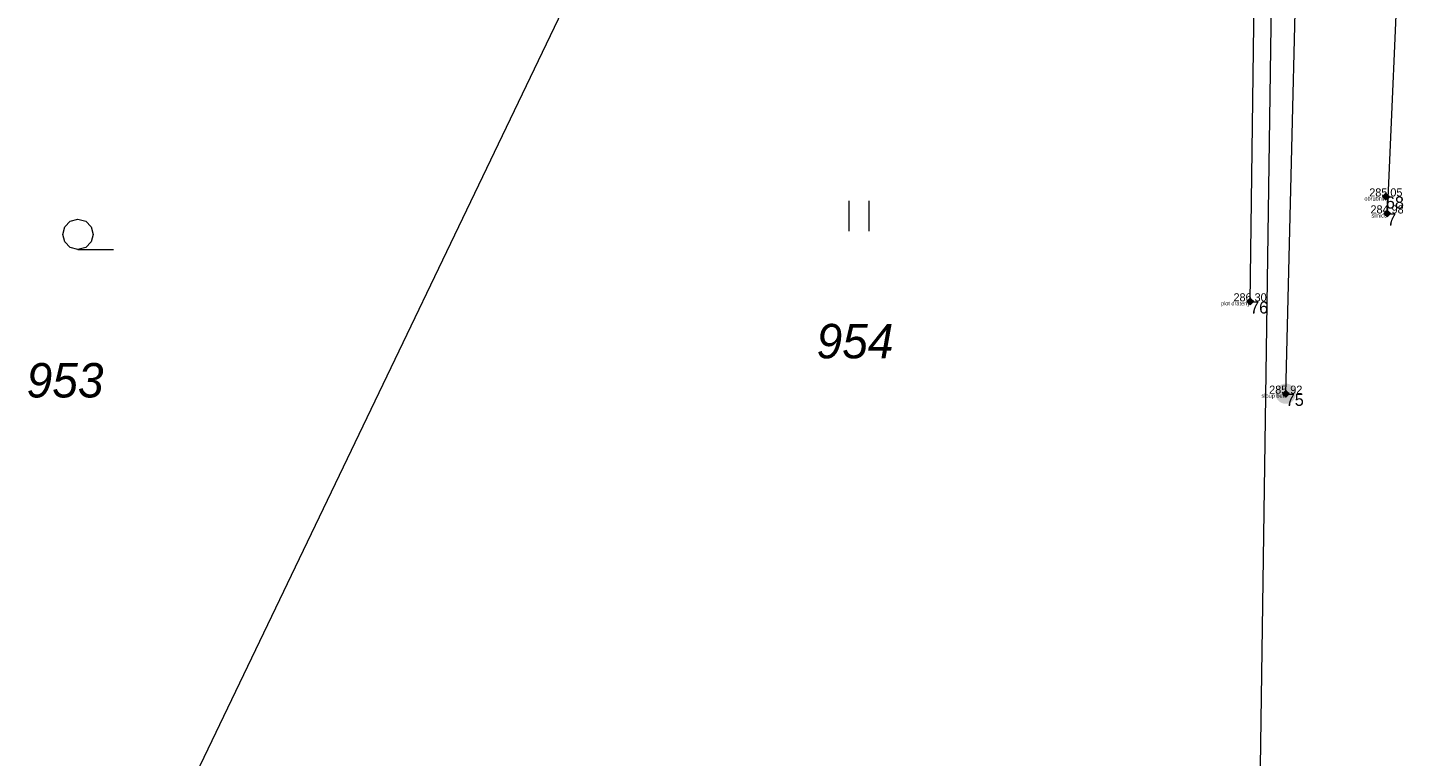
# Model space of a CAD drawing. Header units: metres. Extents: x -456675 to -456487, y -1112395 to -1112217.
# Tile 4 of 14: x -456594 to -456560, y -1112329 to -1112311. Entities that reach past the tile are written whole.
import ezdxf
from ezdxf.enums import TextEntityAlignment as Align

# ---------------------------------------------------------------- set-up
doc = ezdxf.new("R2010")
doc.units = ezdxf.units.M
doc.header["$MEASUREMENT"] = 0
for name, color, linetype, lineweight in [('Cislo_bodu', 1, 'Continuous', 0), ('g_elektrina', 6, 'Continuous', 0), ('g_komunikace', 7, 'Continuous', 0), ('g_ploty', 4, 'Continuous', 0), ('Katastralni_mapa', 9, 'Continuous', 0), ('Kod_bodu', 191, 'Continuous', 0), ('Vyska_bodu', 31, 'Continuous', 0), ('Znacka_bodu', 7, 'Continuous', 0)]:
    doc.layers.add(name, color=color, linetype=linetype, lineweight=lineweight)
doc.styles.add('Style-CS_italics', font='CS_italics.shx')
doc.styles.add('Style-CS_working', font='CS_working.shx')
doc.linetypes.add('2.123', pattern='A,5,[7,dgnlstyle-UGEO_VP.shx,S=0.0112,R=0,X=0,Y=0],5', length=10)
doc.linetypes.add('6.6024', pattern='A,1,-2,2,-5,[7,dgnlstyle-UGEO_E.shx,S=0.048,R=0,X=0,Y=0],-5,2,-2,1', length=20)

# ---------------------------------------------------------------- blocks, each defined once
blk = doc.blocks.new('6.010_1')
at = {"layer": 'g_elektrina'}
h = blk.add_hatch(color=256, dxfattribs=at)
edge = h.paths.add_edge_path()
edge.add_arc((0, 0), 0.5, 0, 360)
blk = doc.blocks.new('C30')
at = {"layer": 'Katastralni_mapa', "color": 9, "linetype": 'Continuous', "lineweight": 0, "flags": 128}
blk.add_lwpolyline([(0, 0), (-0.01900000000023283, 0.005000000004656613), (-0.03250000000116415, 0.01899999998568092), (-0.03750000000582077, 0.03750000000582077), (-0.03250000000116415, 0.05599999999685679), (-0.01900000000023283, 0.06999999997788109), (0, 0.07499999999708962), (0.01900000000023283, 0.06999999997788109), (0.0324999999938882, 0.05599999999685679), (0.03749999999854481, 0.03750000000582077), (0.0324999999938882, 0.01899999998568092), (0.01900000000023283, 0.005000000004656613), (0, 0), (0.08749999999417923, 0)], dxfattribs=at)
blk = doc.blocks.new('C32')
at = {"layer": 'Katastralni_mapa', "color": 9, "linetype": 'Continuous', "lineweight": 0, "flags": 128}
for points in [[(-0.02500000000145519, 0.07499999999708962), (-0.02500000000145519, 0)], [(0.02500000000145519, 0), (0.02500000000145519, 0.07499999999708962)]]:
    blk.add_lwpolyline(points, dxfattribs=at)

msp = doc.modelspace()

# ---------------------------------------------------------------- linework, layer by layer
at = {"layer": 'g_elektrina', "linetype": '6.6024', "extrusion": (-0.9996730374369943, 0.02442422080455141, 0.007568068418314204), "elevation": 429248.7008237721}
msp.add_lwpolyline([(1123139.462127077, -2962.748384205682), (1123123.637320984, -2962.288371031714), (1123096.389082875, -2961.698354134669)], dxfattribs=at)
at = {"layer": 'g_komunikace'}
msp.add_polyline3d([(-456559.85, -1112290.05, 285.56), (-456560.01, -1112295.66, 285.42), (-456560.17, -1112301.1, 285.31), (-456560.22, -1112302.34, 285.35), (-456560.07, -1112302.34, 285.31), (-456560.06, -1112302.68, 285.3), (-456560.23, -1112302.68, 285.34), (-456560.25, -1112303.02, 285.3), (-456560.04, -1112303.02, 285.3), (-456560.04, -1112303.31, 285.27), (-456560.26, -1112303.32, 285.28), (-456560.55, -1112308.36, 285.11), (-456560.86, -1112315.33, 284.98)], dxfattribs=at)
at = {"layer": 'g_ploty', "linetype": '2.123', "ltscale": 0.5}
msp.add_polyline3d([(-456564.24, -1112317.5, 286.3), (-456564.14, -1112310.05, 286.59), (-456564.09, -1112304.42, 286.78), (-456570.24, -1112304.71, 287.1), (-456578.76, -1112305.1, 287.73), (-456590.32, -1112305.79, 288.1)], dxfattribs=at)
at = {"layer": 'Katastralni_mapa', "color": 9, "linetype": 'Continuous', "lineweight": 0, "flags": 128}
for points in [[(-456563.64, -1112304.41), (-456564.02, -1112331.27)], [(-456590.54, -1112329.78), (-456578.75, -1112305.2)]]:
    msp.add_lwpolyline(points, dxfattribs=at)
at = {"layer": 'Znacka_bodu', "color": 7, "linetype": 'Continuous', "lineweight": 70}
for p, q in [((-456560.89, -1112314.91, 285.05), (-456560.94, -1112314.86, 285.05)), ((-456560.89, -1112314.91, 285.05), (-456560.94, -1112314.96, 285.05)), ((-456560.89, -1112314.91, 285.05), (-456560.84, -1112314.86, 285.05)), ((-456560.89, -1112314.91, 285.05), (-456560.84, -1112314.96, 285.05)), ((-456560.86, -1112315.33, 284.98), (-456560.91, -1112315.28, 284.98)), ((-456560.86, -1112315.33, 284.98), (-456560.91, -1112315.38, 284.98)), ((-456560.86, -1112315.33, 284.98), (-456560.81, -1112315.28, 284.98)), ((-456560.86, -1112315.33, 284.98), (-456560.81, -1112315.38, 284.98)), ((-456564.24, -1112317.5, 286.3), (-456564.29, -1112317.45, 286.3)), ((-456564.24, -1112317.5, 286.3), (-456564.29, -1112317.55, 286.3)), ((-456564.24, -1112317.5, 286.3), (-456564.19, -1112317.45, 286.3)), ((-456564.24, -1112317.5, 286.3), (-456564.19, -1112317.55, 286.3)), ((-456563.36, -1112319.78, 285.92), (-456563.41, -1112319.73, 285.92)), ((-456563.36, -1112319.78, 285.92), (-456563.31, -1112319.73, 285.92)), ((-456563.36, -1112319.78, 285.92), (-456563.41, -1112319.83, 285.92)), ((-456563.36, -1112319.78, 285.92), (-456563.31, -1112319.83, 285.92))]:
    msp.add_line(p, q, dxfattribs=at)

# ---------------------------------------------------------------- block references
at = {"layer": 'g_elektrina', "xscale": 0.5, "yscale": 0.5, "zscale": 0.5}
msp.add_blockref('6.010_1', (-456563.36, -1112319.78, 285.92), dxfattribs=at)
at = {"layer": 'Katastralni_mapa', "color": 9, "linetype": 'Continuous', "lineweight": 0, "xscale": 10, "yscale": 10, "zscale": 10}
for name, p in [('C32', (-456573.89, -1112315.77)), ('C30', (-456593.16, -1112316.22))]:
    msp.add_blockref(name, p, dxfattribs=at)

# ---------------------------------------------------------------- texts
at = {"layer": 'Cislo_bodu', "color": 1, "linetype": 'Continuous', "lineweight": 0, "style": 'Style-CS_working'}
for s, p in [('68', (-456560.89, -1112314.91, 285.05)), ('7', (-456560.86, -1112315.33, 284.98)), ('76', (-456564.24, -1112317.5, 286.3)), ('75', (-456563.36, -1112319.78, 285.92))]:
    msp.add_text(s, height=0.3, dxfattribs=at).set_placement(p, align=Align.TOP_LEFT)
at = {"layer": 'Katastralni_mapa', "color": 9, "linetype": 'Continuous', "lineweight": 0, "char_height": 0.8500000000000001, "attachment_point": 8, "line_spacing_factor": 0.7636748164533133, "style": 'Style-CS_italics'}
for s, insert in [('954', (-456573.9873749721, -1112318.918672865)), ('953', (-456593.478628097, -1112319.884931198))]:
    msp.add_mtext(s, dxfattribs=dict(at, insert=insert))
at = {"layer": 'Kod_bodu', "color": 191, "linetype": 'Continuous', "lineweight": 0, "style": 'Style-CS_working'}
for s, p in [('obrubnik', (-456560.89, -1112314.91, 285.05)), ('silnice', (-456560.86, -1112315.33, 284.98)), ('plot drateny', (-456564.24, -1112317.5, 286.3)), ('sloup bet.', (-456563.36, -1112319.78, 285.92))]:
    msp.add_text(s, height=0.1, dxfattribs=at).set_placement(p, align=Align.TOP_RIGHT)
at = {"layer": 'Vyska_bodu', "color": 31, "linetype": 'Continuous', "lineweight": 0, "style": 'Style-CS_working'}
for s, p in [('285.05', (-456560.89, -1112314.91, 285.05)), ('284.98', (-456560.86, -1112315.33, 284.98)), ('286.30', (-456564.24, -1112317.5, 286.3)), ('285.92', (-456563.36, -1112319.78, 285.92))]:
    msp.add_text(s, height=0.2, dxfattribs=at).set_placement(p, align=Align.CENTER)

doc.saveas('drawing.dxf')
